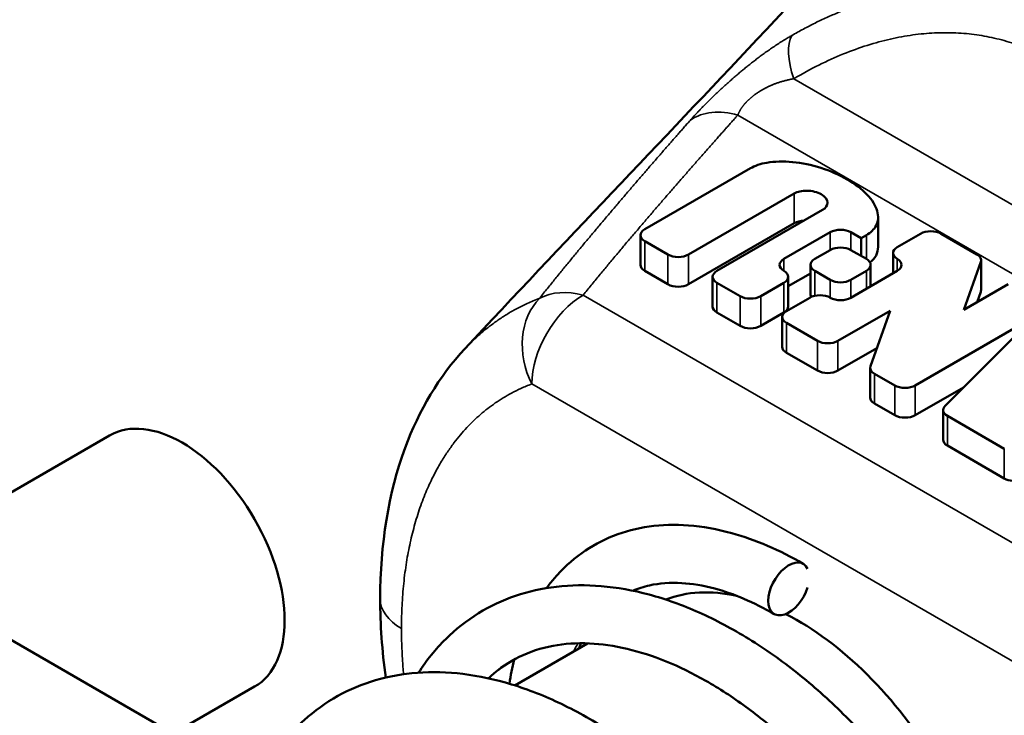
# Model space of a CAD drawing. Header units: millimetres. Extents: x 3 to 589, y 3 to 392.
# Tile 9 of 24: x 537 to 551, y 98 to 108. Entities that reach past the tile are written whole.
import ezdxf

# ---------------------------------------------------------------- set-up
doc = ezdxf.new("R2010")
doc.units = ezdxf.units.MM
doc.layers.add('Visible (ISO)', color=7, linetype='Continuous', lineweight=50)
doc.layers.add('Visible Narrow (ISO)', color=7, linetype='Continuous', lineweight=35)

msp = doc.modelspace()

# ---------------------------------------------------------------- linework, layer by layer
at = {"layer": 'Visible (ISO)'}
for p, q in [((545.308, 94.563), (524.095, 106.811)), ((546.03, 104.855), (547.487, 105.696)), ((548.091, 105.347), (546.635, 104.506)), ((547.025, 104.281), (548.482, 105.122)), ((549.248, 104.612), (549.248, 105.022)), ((548.091, 104.937), (546.635, 104.096)), ((548.589, 104.814), (547.949, 104.445)), ((549.015, 104.732), (548.873, 104.814)), ((545.972, 104.773), (545.972, 104.363)), ((546.35, 104.506), (546.03, 104.691)), ((549.086, 104.773), (549.015, 104.732)), ((549.015, 104.486), (549.015, 104.732)), ((549.832, 104.793), (549.513, 104.609)), ((550.609, 104.509), (550.117, 104.793)), ((548.376, 104.445), (548.589, 104.568)), ((548.873, 104.568), (549.086, 104.445)), ((549.454, 104.527), (549.454, 104.247)), ((550.668, 104.427), (550.668, 104.017)), ((546.35, 104.096), (546.03, 104.281)), ((548.317, 104.363), (548.317, 103.952)), ((548.589, 104.157), (548.376, 104.281)), ((549.086, 104.281), (548.873, 104.157)), ((549.513, 104.281), (548.873, 103.911)), ((549.145, 104.363), (549.145, 104.068)), ((550.429, 103.743), (550.663, 104.404)), ((546.966, 104.198), (546.966, 103.788)), ((548.317, 104.247), (548.008, 104.068)), ((548.008, 104.198), (548.008, 103.788)), ((547.345, 103.932), (547.025, 104.116)), ((547.949, 104.116), (547.629, 103.932)), ((551.04, 104.096), (550.429, 103.743)), ((548.305, 103.911), (547.985, 103.727)), ((550.663, 103.994), (550.612, 103.848)), ((548.695, 103.316), (549.415, 103.732)), ((549.415, 103.732), (549.143, 102.967)), ((547.345, 103.521), (547.025, 103.706)), ((547.949, 103.706), (547.629, 103.521)), ((547.926, 103.645), (547.926, 103.234)), ((549.761, 102.701), (551.396, 103.645)), ((551.396, 103.645), (550.172, 102.421)), ((547.985, 103.563), (548.411, 103.316)), ((549.232, 103.216), (548.695, 102.906)), ((548.411, 102.906), (547.985, 103.152)), ((549.139, 102.944), (549.139, 102.534)), ((549.198, 102.862), (549.477, 102.701)), ((550.425, 102.674), (549.761, 102.291)), ((549.477, 102.291), (549.198, 102.452)), ((550.145, 102.363), (550.145, 101.953)), ((550.204, 102.281), (550.988, 101.828)), ((538.651, 102.011), (535.53, 100.209)), ((550.988, 101.418), (550.204, 101.871)), ((545.242, 99.144), (544.239, 98.565)), ((540.651, 98.547), (539.53, 97.899))]:
    msp.add_line(p, q, dxfattribs=at)
for centre, major_axis, start_param, end_param in [((546.173, 104.773), (-0.201, 0), 5.497787, 7.068583), ((548.731, 104.732), (0.201, 0), 0.785398, 2.356194), ((549.975, 104.711), (-0.201, 0), 3.926991, 5.497787), ((548.731, 104.486), (-0.201, 0), 3.926991, 5.497787), ((549.655, 104.527), (-0.201, 0), 5.497787, 7.068583), ((546.492, 104.588), (0.201, 0), 3.926991, 5.497787), ((548.091, 104.363), (-0.201, 0), 5.497787, 7.068583), ((548.518, 104.363), (-0.201, 0), 5.497787, 7.068583), ((548.944, 104.363), (0.201, 0), 5.497787, 7.068583), ((549.37, 104.363), (0.201, 0), 5.497787, 7.068583), ((550.467, 104.427), (0.201, 0), 6.08116, 7.068583), ((546.173, 104.363), (-0.201, 0), 0, 0.785398), ((547.167, 104.198), (-0.201, 0), 5.497787, 7.068583), ((547.807, 104.198), (0.201, 0), 5.497787, 7.068583), ((548.731, 104.239), (0.201, 0), 3.926991, 5.497787), ((546.492, 104.178), (-0.201, 0), 0.785398, 2.356194), ((550.467, 104.017), (0.201, 0), 6.08116, 6.283185), ((547.487, 104.014), (0.201, 0), 3.926991, 5.497787), ((548.447, 103.829), (-0.201, 0), 3.926991, 5.497787), ((548.518, 103.952), (-0.201, 0), 0, 0.271449), ((548.731, 103.993), (-0.201, 0), 0.785398, 2.356194), ((547.167, 103.788), (-0.201, 0), 0, 0.785398), ((547.807, 103.788), (0.201, 0), 5.497787, 6.283185), ((548.127, 103.645), (-0.201, 0), 5.497787, 7.068583), ((547.487, 103.604), (-0.201, 0), 0.785398, 2.356194), ((548.127, 103.234), (-0.201, 0), 0, 0.785398), ((548.553, 103.398), (0.201, 0), 3.926991, 5.497787), ((549.34, 102.944), (-0.201, 0), 6.08116, 7.068583), ((548.553, 102.988), (-0.201, 0), 0.785398, 2.356194), ((549.619, 102.783), (0.201, 0), 3.926991, 5.497787), ((549.34, 102.534), (-0.201, 0), 0, 0.785398), ((550.346, 102.363), (-0.201, 0), 5.759587, 7.068583), ((539.651, 100.279), (-1, 1.732), 3.141593, 6.283185), ((549.619, 102.373), (-0.201, 0), 0.785398, 2.356194), ((550.346, 101.953), (-0.201, 0), 0, 0.785398), ((551.13, 101.5), (-0.201, 0), 0.785398, 2.094395), ((548.017, 99.895), (-0.2, -0.346), 2.761395, 8.23418), ((548.137, 96.196), (-2, 3.464), 5.798122, 6.195349), ((548.137, 96.196), (2, -3.464), 0.801181, 2.412481)]:
    msp.add_ellipse(centre, major_axis=major_axis, ratio=0.57735, start_param=start_param, end_param=end_param, dxfattribs=at)
for points, knots in [([(543.55, 103.207), (546.266, 106.114), (548.941, 108.833), (552.785, 113.236), (554.199, 114.856), (556.277, 117.026), (556.937, 117.748), (558.527, 119.588), (559.586, 120.729), (561.781, 122.447), (562.812, 123.138), (564.822, 124.459), (565.821, 125.062), (567.521, 125.729), (568.126, 125.912), (569.684, 126.253), (570.67, 126.353), (572.734, 126.316), (573.831, 126.144), (575.321, 125.688), (575.761, 125.526), (576.191, 125.34)], [0, 0, 0, 0, 1.478629, 1.478629, 2.233942, 2.233942, 2.676216, 2.676216, 3.197311, 3.197311, 3.655058, 3.655058, 4.034485, 4.034485, 4.225927, 4.225927, 4.517764, 4.517764, 4.845347, 4.845347, 4.985547, 4.985547, 4.985547, 4.985547]), ([(549.086, 104.773), (549.148, 104.808), (549.193, 104.853), (549.22, 104.905), (549.251, 104.965), (549.256, 105.035), (549.235, 105.109), (549.213, 105.183), (549.165, 105.26), (549.094, 105.334), (549.023, 105.408), (548.929, 105.48), (548.821, 105.543), (548.712, 105.605), (548.588, 105.66), (548.459, 105.701), (548.33, 105.742), (548.197, 105.769), (548.069, 105.782), (547.942, 105.794), (547.821, 105.791), (547.715, 105.773), (547.626, 105.758), (547.549, 105.731), (547.487, 105.696)], [0, 0, 0, 0, 0.11, 0.11, 0.11, 0.24, 0.24, 0.24, 0.37, 0.37, 0.37, 0.5, 0.5, 0.5, 0.63, 0.63, 0.63, 0.76, 0.76, 0.76, 0.89, 0.89, 0.89, 1, 1, 1, 1]), ([(548.091, 105.347), (548.136, 105.373), (548.2, 105.388), (548.266, 105.387), (548.337, 105.386), (548.411, 105.368), (548.464, 105.337), (548.517, 105.306), (548.55, 105.264), (548.551, 105.222), (548.552, 105.184), (548.527, 105.147), (548.482, 105.122)], [0, 0, 0, 0, 0.239998, 0.239998, 0.239998, 0.5, 0.5, 0.5, 0.760002, 0.760002, 0.760002, 1, 1, 1, 1]), ([(549.248, 104.612), (549.248, 104.57), (549.239, 104.53), (549.22, 104.494), (549.201, 104.458), (549.173, 104.425), (549.136, 104.396)], [0.8125287, 0.8125287, 0.8125287, 0.8125287, 0.8900002, 0.8900002, 0.8900002, 0.9675256, 0.9675256, 0.9675256, 0.9675256]), ([(542.383, 99.757), (542.383, 100.505), (542.495, 101.217), (542.918, 102.358), (543.195, 102.827), (543.55, 103.207)], [0, 0, 0, 0, 0.2633688, 0.2633688, 0.4811955, 0.4811955, 0.4811955, 0.4811955]), ([(544.677, 99.907), (544.71, 99.952), (544.744, 99.995), (544.893, 100.17), (545.022, 100.289), (545.298, 100.486), (545.444, 100.565), (545.756, 100.688), (545.92, 100.731), (546.266, 100.78), (546.449, 100.785), (546.83, 100.756), (547.03, 100.72), (547.394, 100.619), (547.559, 100.56), (547.889, 100.419), (548.053, 100.336), (548.217, 100.241)], [42.951005, 42.951005, 42.951005, 42.951005, 42.996523, 42.996523, 43.141986, 43.141986, 43.282028, 43.282028, 43.422984, 43.422984, 43.570403, 43.570403, 43.726478, 43.726478, 43.854387, 43.854387, 43.982297, 43.982297, 43.982297, 43.982297]), ([(542.911, 98.74), (543.021, 98.91), (543.146, 99.065), (543.423, 99.339), (543.574, 99.458), (543.897, 99.658), (544.068, 99.738), (544.428, 99.861), (544.617, 99.903), (545.013, 99.949), (545.22, 99.951), (545.648, 99.915), (545.87, 99.876), (546.321, 99.755), (546.55, 99.672), (547.01, 99.468), (547.24, 99.345), (547.694, 99.065), (547.917, 98.907), (548.352, 98.56), (548.564, 98.371), (548.971, 97.969), (549.166, 97.756), (549.535, 97.31), (549.71, 97.078), (550.035, 96.6), (550.185, 96.355), (550.459, 95.857), (550.583, 95.604), (550.8, 95.098), (550.894, 94.844), (551.049, 94.342), (551.111, 94.093), (551.2, 93.605), (551.227, 93.367), (551.246, 92.906), (551.237, 92.685), (551.182, 92.266), (551.136, 92.069), (551.008, 91.71), (550.928, 91.548), (550.738, 91.267), (550.632, 91.146), (550.399, 90.948), (550.274, 90.868), (550.009, 90.744), (549.869, 90.7), (549.571, 90.645), (549.413, 90.637), (549.178, 90.651), (549.104, 90.659), (549.029, 90.671)], [36.594596, 36.594596, 36.594596, 36.594596, 36.746104, 36.746104, 36.895007, 36.895007, 37.04118, 37.04118, 37.189182, 37.189182, 37.342507, 37.342507, 37.501997, 37.501997, 37.665977, 37.665977, 37.832051, 37.832051, 37.998576, 37.998576, 38.164842, 38.164842, 38.330697, 38.330697, 38.496245, 38.496245, 38.661695, 38.661695, 38.82731, 38.82731, 38.993382, 38.993382, 39.1602, 39.1602, 39.327899, 39.327899, 39.49593, 39.49593, 39.661706, 39.661706, 39.819291, 39.819291, 39.963531, 39.963531, 40.097554, 40.097554, 40.230176, 40.230176, 40.37006, 40.37006, 40.43472, 40.43472, 40.43472, 40.43472]), ([(545.864, 99.87), (545.937, 99.901), (546.015, 99.926), (546.232, 99.973), (546.38, 99.985), (546.683, 99.967), (546.835, 99.942), (547.125, 99.865), (547.26, 99.818), (547.534, 99.701), (547.675, 99.63), (547.817, 99.548)], [43.2676903, 43.2676903, 43.2676903, 43.2676903, 43.3768801, 43.3768801, 43.5574136, 43.5574136, 43.7194313, 43.7194313, 43.8508642, 43.8508642, 43.9822972, 43.9822972, 43.9822972, 43.9822972]), ([(543.877, 98.662), (543.888, 98.672), (543.899, 98.682), (544.028, 98.799), (544.158, 98.887), (544.442, 99.027), (544.598, 99.079), (544.923, 99.14), (545.091, 99.151), (545.434, 99.135), (545.608, 99.11), (545.963, 99.026), (546.143, 98.969), (546.506, 98.821), (546.69, 98.732), (547.057, 98.523), (547.241, 98.403), (547.605, 98.137), (547.785, 97.99), (548.137, 97.673), (548.309, 97.502), (548.64, 97.14), (548.799, 96.95), (549.1, 96.555), (549.242, 96.35), (549.505, 95.932), (549.626, 95.719), (549.845, 95.291), (549.943, 95.076), (550.113, 94.65), (550.185, 94.439), (550.302, 94.029), (550.348, 93.83), (550.412, 93.448), (550.431, 93.265), (550.444, 92.923), (550.438, 92.763), (550.404, 92.469), (550.376, 92.335), (550.299, 92.093), (550.251, 91.987), (550.136, 91.796), (550.067, 91.716), (549.9, 91.574), (549.798, 91.518), (549.565, 91.45), (549.435, 91.436), (549.256, 91.448), (549.224, 91.451), (549.192, 91.455)], [36.760628, 36.760628, 36.760628, 36.760628, 36.777386, 36.777386, 36.956601, 36.956601, 37.139759, 37.139759, 37.311968, 37.311968, 37.473425, 37.473425, 37.629588, 37.629588, 37.783892, 37.783892, 37.937953, 37.937953, 38.092397, 38.092397, 38.247361, 38.247361, 38.402758, 38.402758, 38.558401, 38.558401, 38.714051, 38.714051, 38.869435, 38.869435, 39.024251, 39.024251, 39.178185, 39.178185, 39.331006, 39.331006, 39.482832, 39.482832, 39.634874, 39.634874, 39.791297, 39.791297, 39.963715, 39.963715, 40.174236, 40.174236, 40.376048, 40.376048, 40.418226, 40.418226, 40.418226, 40.418226]), ([(540.874, 97.542), (540.895, 97.574), (540.916, 97.605), (541.055, 97.802), (541.188, 97.953), (541.477, 98.214), (541.632, 98.326), (541.962, 98.51), (542.137, 98.582), (542.504, 98.69), (542.697, 98.725), (543.1, 98.754), (543.31, 98.748), (543.744, 98.696), (543.968, 98.647), (544.422, 98.509), (544.652, 98.418), (545.112, 98.198), (545.341, 98.068), (545.792, 97.773), (546.013, 97.609), (546.443, 97.25), (546.652, 97.056), (547.052, 96.644), (547.243, 96.427), (547.604, 95.974), (547.774, 95.738), (548.09, 95.255), (548.235, 95.008), (548.498, 94.508), (548.616, 94.254), (548.821, 93.748), (548.909, 93.495), (549.051, 92.994), (549.106, 92.747), (549.181, 92.264), (549.202, 92.028), (549.206, 91.575), (549.19, 91.357), (549.12, 90.949), (549.066, 90.758), (548.925, 90.414), (548.838, 90.259), (548.638, 89.995), (548.528, 89.883), (548.288, 89.7), (548.161, 89.627), (547.889, 89.518), (547.746, 89.48), (547.44, 89.44), (547.278, 89.439), (547.074, 89.461), (547.033, 89.466), (546.992, 89.473)], [30.311409, 30.311409, 30.311409, 30.311409, 30.339584, 30.339584, 30.493163, 30.493163, 30.64118, 30.64118, 30.787356, 30.787356, 30.936215, 30.936215, 31.090804, 31.090804, 31.251382, 31.251382, 31.415961, 31.415961, 31.582223, 31.582223, 31.74873, 31.74873, 31.914914, 31.914914, 32.080694, 32.080694, 32.246204, 32.246204, 32.411665, 32.411665, 32.577347, 32.577347, 32.743547, 32.743547, 32.910541, 32.910541, 33.07839, 33.07839, 33.246276, 33.246276, 33.410981, 33.410981, 33.56611, 33.56611, 33.707765, 33.707765, 33.840744, 33.840744, 33.974198, 33.974198, 34.116311, 34.116311, 34.151531, 34.151531, 34.151531, 34.151531])]:
    msp.add_open_spline(points, degree=3, knots=knots, dxfattribs=at)
for points in [[(548.229, 104.975), (548.176, 104.971), (548.128, 104.958), (548.091, 104.937)], [(542.458, 98.673), (542.408, 99.043), (542.383, 99.406), (542.383, 99.757)], [(545.121, 99.074), (545.131, 99.098), (545.142, 99.122), (545.153, 99.145)], [(544.164, 98.587), (544.181, 98.701), (544.204, 98.813), (544.231, 98.921)]]:
    msp.add_open_spline(points, degree=3, dxfattribs=at)
at = {"layer": 'Visible Narrow (ISO)'}
for p, q in [((557.14, 101.702), (548.085, 106.93)), ((547.313, 106.428), (556.805, 100.948)), ((548.091, 104.937), (548.091, 105.347)), ((548.589, 104.814), (548.589, 104.568)), ((548.873, 104.568), (548.873, 104.814)), ((546.03, 104.281), (546.03, 104.691)), ((549.086, 104.445), (549.086, 104.773)), ((546.35, 104.506), (546.35, 104.096)), ((546.635, 104.096), (546.635, 104.506)), ((547.949, 104.281), (547.949, 104.445)), ((549.513, 104.281), (549.513, 104.445)), ((548.376, 103.938), (548.376, 104.281)), ((549.086, 104.281), (549.086, 104.034)), ((550.663, 104.404), (550.663, 103.994)), ((548.589, 104.157), (548.589, 103.911)), ((548.873, 103.911), (548.873, 104.157)), ((547.025, 103.706), (547.025, 104.116)), ((547.949, 104.116), (547.949, 103.706)), ((552.507, 99.716), (545.18, 103.947)), ((547.345, 103.932), (547.345, 103.521)), ((547.629, 103.521), (547.629, 103.932)), ((547.985, 103.152), (547.985, 103.563)), ((548.411, 103.316), (548.411, 102.906)), ((548.695, 102.906), (548.695, 103.316)), ((549.198, 102.452), (549.198, 102.862)), ((551.8, 98.492), (544.473, 102.722)), ((549.477, 102.701), (549.477, 102.291)), ((549.761, 102.291), (549.761, 102.701)), ((550.204, 101.871), (550.204, 102.281)), ((550.988, 101.828), (550.988, 101.418))]:
    msp.add_line(p, q, dxfattribs=at)
for centre, major_axis, ratio, start_param, end_param in [((548.639, 106.742), (-0.51, 0.86), 0.42473, 0.239574, 1.110685), ((547.313, 105.612), (-0.746, 0.666), 0.725929, 5.286911, 6.111365), ((545.18, 103.13), (-0.775, 0.631), 0.738897, 5.254088, 5.9763), ((545.18, 103.13), (-0.355, 0.935), 0.812943, 0.357084, 1.701847), ((545.18, 103.13), (0.5, 0.866), 0.57735, 0.785398, 2.356194), ((543.383, 99.757), (-1, 0), 0.577382, 0.000001, 0.785425)]:
    msp.add_ellipse(centre, major_axis=major_axis, ratio=ratio, start_param=start_param, end_param=end_param, dxfattribs=at)
for points, knots in [([(548.057, 107.527), (548.084, 107.542), (548.111, 107.557), (548.138, 107.572), (548.164, 107.587), (548.191, 107.602), (548.218, 107.616), (548.245, 107.63), (548.272, 107.645), (548.299, 107.658), (548.325, 107.672), (548.352, 107.686), (548.379, 107.699), (548.406, 107.712), (548.432, 107.725), (548.459, 107.738), (548.486, 107.75), (548.512, 107.763), (548.539, 107.775), (548.566, 107.787), (548.592, 107.799), (548.619, 107.81), (548.646, 107.822), (548.672, 107.833), (548.699, 107.844), (548.725, 107.856), (548.752, 107.866), (548.778, 107.877), (548.805, 107.887), (548.831, 107.898), (548.858, 107.908), (548.884, 107.918), (548.911, 107.927), (548.937, 107.937), (548.963, 107.946), (548.989, 107.955), (549.016, 107.964), (549.042, 107.973), (549.068, 107.982), (549.094, 107.99), (549.12, 107.998), (549.146, 108.006), (549.172, 108.014), (549.198, 108.022), (549.224, 108.03), (549.25, 108.037), (549.275, 108.044), (549.301, 108.051), (549.327, 108.058), (549.352, 108.065), (549.378, 108.071), (549.404, 108.078), (549.429, 108.084), (549.454, 108.09), (549.48, 108.096), (549.505, 108.101), (549.53, 108.107), (549.556, 108.112), (549.581, 108.117), (549.606, 108.122), (549.631, 108.127), (549.656, 108.132), (549.681, 108.137), (549.706, 108.141), (549.731, 108.145), (549.756, 108.149), (549.781, 108.153), (549.806, 108.157), (549.831, 108.16), (549.856, 108.164), (549.881, 108.167), (549.906, 108.17), (549.93, 108.173), (549.955, 108.176), (549.98, 108.178), (550.005, 108.181), (550.029, 108.183), (550.054, 108.185), (550.079, 108.187), (550.104, 108.189), (550.128, 108.191), (550.153, 108.192), (550.177, 108.194), (550.202, 108.195), (550.227, 108.196), (550.251, 108.197), (550.276, 108.197), (550.3, 108.198), (550.324, 108.198), (550.349, 108.199), (550.373, 108.199), (550.398, 108.199), (550.422, 108.199), (550.446, 108.198), (550.47, 108.198), (550.494, 108.197), (550.519, 108.196), (550.543, 108.195), (550.567, 108.194), (550.591, 108.193), (550.615, 108.192), (550.639, 108.19), (550.663, 108.188), (550.687, 108.187), (550.711, 108.185), (550.734, 108.182), (550.758, 108.18), (550.782, 108.178), (550.806, 108.175), (550.829, 108.172), (550.853, 108.17), (550.876, 108.166), (550.9, 108.163), (550.923, 108.16), (550.947, 108.156), (550.97, 108.153), (550.994, 108.149), (551.017, 108.145), (551.04, 108.141), (551.063, 108.137), (551.087, 108.132), (551.11, 108.128), (551.133, 108.123), (551.156, 108.118), (551.179, 108.113), (551.202, 108.108), (551.226, 108.103), (551.249, 108.098), (551.272, 108.092), (551.295, 108.086), (551.318, 108.08), (551.341, 108.074), (551.364, 108.068), (551.387, 108.062), (551.41, 108.055), (551.433, 108.048), (551.456, 108.042), (551.479, 108.035), (551.501, 108.028), (551.524, 108.02), (551.547, 108.013), (551.57, 108.005), (551.593, 107.998), (551.615, 107.99), (551.638, 107.982), (551.661, 107.974), (551.684, 107.965), (551.706, 107.957), (551.729, 107.948), (551.751, 107.939), (551.774, 107.93), (551.796, 107.921), (551.819, 107.912), (551.841, 107.903), (551.864, 107.893), (551.886, 107.883), (551.908, 107.873), (551.931, 107.863), (551.953, 107.853), (551.975, 107.843), (551.997, 107.833), (552.019, 107.822), (552.041, 107.811), (552.063, 107.801), (552.085, 107.79), (552.107, 107.778), (552.128, 107.767), (552.15, 107.756), (552.173, 107.745)], [0.0000038, 0.0000038, 0.0000038, 0.0000038, 0.0178571, 0.0178571, 0.0178571, 0.0357143, 0.0357143, 0.0357143, 0.0535714, 0.0535714, 0.0535714, 0.0714286, 0.0714286, 0.0714286, 0.0892857, 0.0892857, 0.0892857, 0.1071429, 0.1071429, 0.1071429, 0.125, 0.125, 0.125, 0.1428571, 0.1428571, 0.1428571, 0.1607143, 0.1607143, 0.1607143, 0.1785714, 0.1785714, 0.1785714, 0.1964286, 0.1964286, 0.1964286, 0.2142857, 0.2142857, 0.2142857, 0.2321429, 0.2321429, 0.2321429, 0.25, 0.25, 0.25, 0.2678571, 0.2678571, 0.2678571, 0.2857143, 0.2857143, 0.2857143, 0.3035714, 0.3035714, 0.3035714, 0.3214286, 0.3214286, 0.3214286, 0.3392857, 0.3392857, 0.3392857, 0.3571429, 0.3571429, 0.3571429, 0.375, 0.375, 0.375, 0.3928571, 0.3928571, 0.3928571, 0.4107143, 0.4107143, 0.4107143, 0.4285714, 0.4285714, 0.4285714, 0.4464286, 0.4464286, 0.4464286, 0.4642857, 0.4642857, 0.4642857, 0.4821429, 0.4821429, 0.4821429, 0.5, 0.5, 0.5, 0.5178571, 0.5178571, 0.5178571, 0.5357143, 0.5357143, 0.5357143, 0.5535714, 0.5535714, 0.5535714, 0.5714286, 0.5714286, 0.5714286, 0.5892857, 0.5892857, 0.5892857, 0.6071429, 0.6071429, 0.6071429, 0.625, 0.625, 0.625, 0.6428571, 0.6428571, 0.6428571, 0.6607143, 0.6607143, 0.6607143, 0.6785714, 0.6785714, 0.6785714, 0.6964286, 0.6964286, 0.6964286, 0.7142857, 0.7142857, 0.7142857, 0.7321429, 0.7321429, 0.7321429, 0.75, 0.75, 0.75, 0.7678571, 0.7678571, 0.7678571, 0.7857143, 0.7857143, 0.7857143, 0.8035714, 0.8035714, 0.8035714, 0.8214286, 0.8214286, 0.8214286, 0.8392857, 0.8392857, 0.8392857, 0.8571429, 0.8571429, 0.8571429, 0.875, 0.875, 0.875, 0.8928571, 0.8928571, 0.8928571, 0.9107143, 0.9107143, 0.9107143, 0.9285714, 0.9285714, 0.9285714, 0.9464286, 0.9464286, 0.9464286, 0.9642857, 0.9642857, 0.9642857, 0.9821429, 0.9821429, 0.9821429, 0.9999368, 0.9999368, 0.9999368, 0.9999368]), ([(551.685, 107.163), (551.6, 107.212), (551.514, 107.256), (551.426, 107.296), (551.338, 107.336), (551.249, 107.372), (551.158, 107.403), (551.068, 107.434), (550.977, 107.461), (550.885, 107.483), (550.794, 107.505), (550.701, 107.523), (550.608, 107.536), (550.514, 107.549), (550.419, 107.558), (550.322, 107.562), (550.225, 107.567), (550.127, 107.567), (550.028, 107.562), (549.928, 107.558), (549.828, 107.548), (549.726, 107.534), (549.625, 107.521), (549.523, 107.502), (549.418, 107.478), (549.314, 107.455), (549.207, 107.426), (549.099, 107.391), (548.99, 107.357), (548.88, 107.317), (548.769, 107.272), (548.657, 107.227), (548.545, 107.176), (548.431, 107.119), (548.317, 107.062), (548.202, 106.999), (548.085, 106.93)], [0, 0, 0, 0, 0.083333, 0.083333, 0.083333, 0.166667, 0.166667, 0.166667, 0.25, 0.25, 0.25, 0.333333, 0.333333, 0.333333, 0.416667, 0.416667, 0.416667, 0.5, 0.5, 0.5, 0.583333, 0.583333, 0.583333, 0.666667, 0.666667, 0.666667, 0.75, 0.75, 0.75, 0.833333, 0.833333, 0.833333, 0.916667, 0.916667, 0.916667, 1, 1, 1, 1]), ([(546.66, 106.36), (546.665, 106.365), (546.669, 106.371), (546.674, 106.376), (546.679, 106.381), (546.684, 106.386), (546.688, 106.392), (546.693, 106.397), (546.698, 106.402), (546.703, 106.408), (546.708, 106.413), (546.713, 106.419), (546.718, 106.424), (546.723, 106.429), (546.728, 106.435), (546.733, 106.44), (546.738, 106.446), (546.743, 106.451), (546.748, 106.457), (546.754, 106.462), (546.759, 106.468), (546.764, 106.473), (546.769, 106.479), (546.775, 106.485), (546.78, 106.49), (546.785, 106.496), (546.791, 106.501), (546.796, 106.507), (546.801, 106.513), (546.807, 106.518), (546.812, 106.524), (546.818, 106.53), (546.823, 106.535), (546.829, 106.541), (546.834, 106.547), (546.84, 106.552), (546.846, 106.558), (546.851, 106.564), (546.857, 106.57), (546.863, 106.575), (546.869, 106.581), (546.874, 106.587), (546.88, 106.593), (546.886, 106.599), (546.892, 106.604), (546.898, 106.61), (546.903, 106.616), (546.909, 106.622), (546.915, 106.628), (546.921, 106.634), (546.927, 106.64), (546.933, 106.645), (546.939, 106.651), (546.945, 106.657), (546.952, 106.663), (546.958, 106.669), (546.964, 106.675), (546.97, 106.681), (546.976, 106.687), (546.982, 106.693), (546.989, 106.699), (546.995, 106.705), (547.001, 106.711), (547.008, 106.717), (547.014, 106.723), (547.02, 106.729), (547.027, 106.735), (547.033, 106.742), (547.04, 106.748), (547.046, 106.754), (547.053, 106.76), (547.059, 106.766), (547.066, 106.772), (547.072, 106.778), (547.079, 106.784), (547.086, 106.791), (547.092, 106.797), (547.099, 106.803), (547.106, 106.809), (547.113, 106.815), (547.119, 106.822), (547.126, 106.828), (547.133, 106.834), (547.14, 106.84), (547.147, 106.847), (547.154, 106.853), (547.161, 106.859), (547.168, 106.866), (547.175, 106.872), (547.182, 106.878), (547.189, 106.884), (547.196, 106.891), (547.203, 106.897), (547.21, 106.904), (547.218, 106.91), (547.225, 106.916), (547.232, 106.923), (547.239, 106.929), (547.247, 106.935), (547.254, 106.942), (547.261, 106.948), (547.269, 106.955), (547.276, 106.961), (547.284, 106.968), (547.291, 106.974), (547.299, 106.981), (547.306, 106.987), (547.314, 106.994), (547.322, 107), (547.329, 107.007), (547.337, 107.013), (547.345, 107.02), (547.353, 107.026), (547.361, 107.033), (547.368, 107.039), (547.376, 107.046), (547.384, 107.053), (547.392, 107.059), (547.4, 107.066), (547.408, 107.072), (547.416, 107.079), (547.425, 107.086), (547.433, 107.092), (547.441, 107.099), (547.449, 107.105), (547.457, 107.112), (547.466, 107.119), (547.474, 107.125), (547.482, 107.132), (547.491, 107.139), (547.499, 107.145), (547.508, 107.152), (547.516, 107.159), (547.525, 107.166), (547.534, 107.172), (547.542, 107.179), (547.551, 107.186), (547.56, 107.192), (547.569, 107.199), (547.577, 107.206), (547.586, 107.213), (547.595, 107.219), (547.604, 107.226), (547.613, 107.233), (547.622, 107.24), (547.632, 107.247), (547.641, 107.253), (547.65, 107.26), (547.659, 107.267), (547.669, 107.274), (547.678, 107.28), (547.687, 107.287), (547.697, 107.294), (547.706, 107.301), (547.716, 107.308), (547.726, 107.314), (547.735, 107.321), (547.745, 107.328), (547.755, 107.335), (547.764, 107.342), (547.774, 107.348), (547.784, 107.355), (547.794, 107.362), (547.804, 107.369), (547.814, 107.375), (547.824, 107.382), (547.835, 107.389), (547.845, 107.396), (547.856, 107.403), (547.866, 107.41), (547.877, 107.417), (547.887, 107.424), (547.898, 107.43), (547.909, 107.437), (547.919, 107.444), (547.93, 107.45), (547.94, 107.457), (547.95, 107.463), (547.96, 107.469), (547.97, 107.475), (547.979, 107.481), (547.989, 107.487), (547.998, 107.492), (548.007, 107.498), (548.016, 107.503), (548.025, 107.508), (548.033, 107.513), (548.041, 107.518), (548.049, 107.522), (548.057, 107.527)], [0, 0, 0, 0, 0.015873, 0.015873, 0.015873, 0.031746, 0.031746, 0.031746, 0.047619, 0.047619, 0.047619, 0.063492, 0.063492, 0.063492, 0.079365, 0.079365, 0.079365, 0.095238, 0.095238, 0.095238, 0.111111, 0.111111, 0.111111, 0.126984, 0.126984, 0.126984, 0.142857, 0.142857, 0.142857, 0.15873, 0.15873, 0.15873, 0.174603, 0.174603, 0.174603, 0.190476, 0.190476, 0.190476, 0.206349, 0.206349, 0.206349, 0.222222, 0.222222, 0.222222, 0.238095, 0.238095, 0.238095, 0.253968, 0.253968, 0.253968, 0.269841, 0.269841, 0.269841, 0.285714, 0.285714, 0.285714, 0.301587, 0.301587, 0.301587, 0.31746, 0.31746, 0.31746, 0.333333, 0.333333, 0.333333, 0.349206, 0.349206, 0.349206, 0.365079, 0.365079, 0.365079, 0.380952, 0.380952, 0.380952, 0.396825, 0.396825, 0.396825, 0.412698, 0.412698, 0.412698, 0.428571, 0.428571, 0.428571, 0.444444, 0.444444, 0.444444, 0.460317, 0.460317, 0.460317, 0.47619, 0.47619, 0.47619, 0.492063, 0.492063, 0.492063, 0.507937, 0.507937, 0.507937, 0.52381, 0.52381, 0.52381, 0.539683, 0.539683, 0.539683, 0.555556, 0.555556, 0.555556, 0.571429, 0.571429, 0.571429, 0.587302, 0.587302, 0.587302, 0.603175, 0.603175, 0.603175, 0.619048, 0.619048, 0.619048, 0.634921, 0.634921, 0.634921, 0.650794, 0.650794, 0.650794, 0.666667, 0.666667, 0.666667, 0.68254, 0.68254, 0.68254, 0.698413, 0.698413, 0.698413, 0.714286, 0.714286, 0.714286, 0.730159, 0.730159, 0.730159, 0.746032, 0.746032, 0.746032, 0.761905, 0.761905, 0.761905, 0.777778, 0.777778, 0.777778, 0.793651, 0.793651, 0.793651, 0.809524, 0.809524, 0.809524, 0.825397, 0.825397, 0.825397, 0.84127, 0.84127, 0.84127, 0.857143, 0.857143, 0.857143, 0.873016, 0.873016, 0.873016, 0.888889, 0.888889, 0.888889, 0.904762, 0.904762, 0.904762, 0.920635, 0.920635, 0.920635, 0.936508, 0.936508, 0.936508, 0.952381, 0.952381, 0.952381, 0.968254, 0.968254, 0.968254, 0.984127, 0.984127, 0.984127, 1, 1, 1, 1]), ([(548.085, 106.93), (548.076, 106.929), (548.066, 106.927), (548.057, 106.925), (548.048, 106.924), (548.039, 106.922), (548.03, 106.92), (548.022, 106.918), (548.013, 106.916), (548.005, 106.914), (547.996, 106.912), (547.988, 106.91), (547.98, 106.908), (547.972, 106.906), (547.964, 106.904), (547.956, 106.902), (547.948, 106.9), (547.941, 106.898), (547.933, 106.896), (547.926, 106.893), (547.918, 106.891), (547.911, 106.889), (547.904, 106.887), (547.897, 106.885), (547.89, 106.882), (547.883, 106.88), (547.876, 106.878), (547.869, 106.876), (547.863, 106.873), (547.856, 106.871), (547.849, 106.869), (547.843, 106.867), (547.837, 106.864), (547.83, 106.862), (547.824, 106.86), (547.818, 106.857), (547.812, 106.855), (547.806, 106.852), (547.8, 106.85), (547.794, 106.848), (547.788, 106.845), (547.783, 106.843), (547.777, 106.841), (547.771, 106.838), (547.766, 106.836), (547.76, 106.833), (547.755, 106.831), (547.749, 106.828), (547.744, 106.826), (547.739, 106.824), (547.733, 106.821), (547.728, 106.819), (547.723, 106.816), (547.718, 106.814), (547.713, 106.811), (547.708, 106.809), (547.703, 106.806), (547.698, 106.804), (547.694, 106.801), (547.689, 106.799), (547.684, 106.796), (547.679, 106.794), (547.675, 106.792), (547.67, 106.789), (547.666, 106.787), (547.661, 106.784), (547.657, 106.782), (547.652, 106.779), (547.648, 106.777), (547.644, 106.774), (547.639, 106.772), (547.635, 106.769), (547.631, 106.767), (547.627, 106.764), (547.623, 106.761), (547.619, 106.759), (547.614, 106.756), (547.61, 106.754), (547.606, 106.751), (547.603, 106.749), (547.599, 106.746), (547.595, 106.744), (547.591, 106.741), (547.587, 106.739), (547.583, 106.736), (547.579, 106.734), (547.576, 106.731), (547.572, 106.728), (547.568, 106.726), (547.565, 106.723), (547.561, 106.721), (547.558, 106.718), (547.554, 106.716), (547.55, 106.713), (547.547, 106.711), (547.543, 106.708), (547.54, 106.705), (547.537, 106.703), (547.533, 106.7), (547.53, 106.698), (547.527, 106.695), (547.523, 106.692), (547.52, 106.69), (547.517, 106.687), (547.513, 106.684), (547.51, 106.682), (547.507, 106.679), (547.504, 106.677), (547.501, 106.674), (547.498, 106.671), (547.494, 106.669), (547.491, 106.666), (547.488, 106.663), (547.485, 106.661), (547.482, 106.658), (547.479, 106.655), (547.476, 106.653), (547.473, 106.65), (547.47, 106.647), (547.467, 106.645), (547.465, 106.642), (547.462, 106.639), (547.459, 106.636), (547.456, 106.634), (547.453, 106.631), (547.45, 106.628), (547.448, 106.625), (547.445, 106.623), (547.442, 106.62), (547.439, 106.617), (547.437, 106.614), (547.434, 106.611), (547.431, 106.609), (547.429, 106.606), (547.426, 106.603), (547.423, 106.6), (547.421, 106.597), (547.418, 106.594), (547.416, 106.592), (547.413, 106.589), (547.411, 106.586), (547.408, 106.583), (547.406, 106.58), (547.403, 106.577), (547.401, 106.574), (547.398, 106.571), (547.396, 106.568), (547.394, 106.565), (547.391, 106.562), (547.389, 106.559), (547.387, 106.556), (547.384, 106.553), (547.382, 106.55), (547.38, 106.547), (547.377, 106.544), (547.375, 106.541), (547.373, 106.538), (547.371, 106.535), (547.369, 106.532), (547.366, 106.529), (547.364, 106.526), (547.362, 106.522), (547.36, 106.519), (547.358, 106.516), (547.356, 106.513), (547.354, 106.51), (547.352, 106.507), (547.35, 106.503), (547.348, 106.5), (547.346, 106.497), (547.344, 106.494), (547.342, 106.49), (547.34, 106.487), (547.339, 106.484), (547.337, 106.48), (547.335, 106.477), (547.333, 106.474), (547.332, 106.47), (547.33, 106.467), (547.328, 106.463), (547.327, 106.46), (547.325, 106.456), (547.323, 106.453), (547.322, 106.449), (547.32, 106.446), (547.319, 106.442), (547.317, 106.439), (547.316, 106.435), (547.314, 106.432), (547.313, 106.428)], [0, 0, 0, 0, 0.015873, 0.015873, 0.015873, 0.031746, 0.031746, 0.031746, 0.047619, 0.047619, 0.047619, 0.063492, 0.063492, 0.063492, 0.079365, 0.079365, 0.079365, 0.095238, 0.095238, 0.095238, 0.111111, 0.111111, 0.111111, 0.126984, 0.126984, 0.126984, 0.142857, 0.142857, 0.142857, 0.15873, 0.15873, 0.15873, 0.174603, 0.174603, 0.174603, 0.190476, 0.190476, 0.190476, 0.206349, 0.206349, 0.206349, 0.222222, 0.222222, 0.222222, 0.238095, 0.238095, 0.238095, 0.253968, 0.253968, 0.253968, 0.269841, 0.269841, 0.269841, 0.285714, 0.285714, 0.285714, 0.301587, 0.301587, 0.301587, 0.31746, 0.31746, 0.31746, 0.333333, 0.333333, 0.333333, 0.349206, 0.349206, 0.349206, 0.365079, 0.365079, 0.365079, 0.380952, 0.380952, 0.380952, 0.396825, 0.396825, 0.396825, 0.412698, 0.412698, 0.412698, 0.428571, 0.428571, 0.428571, 0.444444, 0.444444, 0.444444, 0.460317, 0.460317, 0.460317, 0.47619, 0.47619, 0.47619, 0.492063, 0.492063, 0.492063, 0.507937, 0.507937, 0.507937, 0.52381, 0.52381, 0.52381, 0.539683, 0.539683, 0.539683, 0.555556, 0.555556, 0.555556, 0.571429, 0.571429, 0.571429, 0.587302, 0.587302, 0.587302, 0.603175, 0.603175, 0.603175, 0.619048, 0.619048, 0.619048, 0.634921, 0.634921, 0.634921, 0.650794, 0.650794, 0.650794, 0.666667, 0.666667, 0.666667, 0.68254, 0.68254, 0.68254, 0.698413, 0.698413, 0.698413, 0.714286, 0.714286, 0.714286, 0.730159, 0.730159, 0.730159, 0.746032, 0.746032, 0.746032, 0.761905, 0.761905, 0.761905, 0.777778, 0.777778, 0.777778, 0.793651, 0.793651, 0.793651, 0.809524, 0.809524, 0.809524, 0.825397, 0.825397, 0.825397, 0.84127, 0.84127, 0.84127, 0.857143, 0.857143, 0.857143, 0.873016, 0.873016, 0.873016, 0.888889, 0.888889, 0.888889, 0.904762, 0.904762, 0.904762, 0.920635, 0.920635, 0.920635, 0.936508, 0.936508, 0.936508, 0.952381, 0.952381, 0.952381, 0.968254, 0.968254, 0.968254, 0.984127, 0.984127, 0.984127, 1, 1, 1, 1]), ([(544.582, 103.905), (544.6, 103.928), (544.618, 103.951), (544.636, 103.973), (544.654, 103.995), (544.672, 104.018), (544.69, 104.04), (544.708, 104.062), (544.726, 104.085), (544.743, 104.107), (544.761, 104.129), (544.779, 104.151), (544.797, 104.173), (544.815, 104.194), (544.832, 104.216), (544.85, 104.238), (544.868, 104.26), (544.886, 104.282), (544.903, 104.303), (544.921, 104.325), (544.939, 104.347), (544.956, 104.368), (544.974, 104.39), (544.992, 104.411), (545.009, 104.433), (545.027, 104.454), (545.044, 104.475), (545.062, 104.496), (545.079, 104.518), (545.097, 104.539), (545.114, 104.56), (545.132, 104.581), (545.149, 104.602), (545.166, 104.623), (545.184, 104.644), (545.201, 104.665), (545.219, 104.686), (545.236, 104.706), (545.254, 104.727), (545.271, 104.748), (545.289, 104.769), (545.306, 104.79), (545.323, 104.811), (545.341, 104.831), (545.358, 104.852), (545.375, 104.872), (545.392, 104.893), (545.41, 104.913), (545.427, 104.934), (545.444, 104.954), (545.461, 104.974), (545.478, 104.995), (545.495, 105.015), (545.513, 105.035), (545.53, 105.056), (545.547, 105.076), (545.565, 105.097), (545.582, 105.117), (545.599, 105.138), (545.617, 105.158), (545.634, 105.178), (545.651, 105.198), (545.667, 105.217), (545.684, 105.237), (545.7, 105.256), (545.717, 105.275), (545.733, 105.294), (545.749, 105.313), (545.765, 105.332), (545.782, 105.351), (545.798, 105.37), (545.815, 105.39), (545.832, 105.409), (545.849, 105.429), (545.865, 105.449), (545.882, 105.468), (545.899, 105.488), (545.916, 105.507), (545.932, 105.526), (545.949, 105.545), (545.965, 105.564), (545.981, 105.583), (545.997, 105.602), (546.013, 105.62), (546.03, 105.639), (546.046, 105.657), (546.062, 105.676), (546.078, 105.695), (546.094, 105.714), (546.111, 105.732), (546.127, 105.751), (546.144, 105.771), (546.16, 105.79), (546.177, 105.809), (546.194, 105.828), (546.211, 105.848), (546.228, 105.867), (546.245, 105.887), (546.262, 105.906), (546.279, 105.926), (546.295, 105.945), (546.312, 105.963), (546.327, 105.981), (546.343, 105.999), (546.358, 106.016), (546.372, 106.032), (546.387, 106.049), (546.4, 106.064), (546.414, 106.08), (546.427, 106.095), (546.44, 106.11), (546.453, 106.125), (546.466, 106.139), (546.479, 106.154), (546.491, 106.168), (546.504, 106.183), (546.517, 106.197), (546.53, 106.212), (546.543, 106.227), (546.556, 106.242), (546.57, 106.258), (546.584, 106.274), (546.598, 106.29), (546.613, 106.307), (546.628, 106.324), (546.644, 106.342), (546.66, 106.36)], [0, 0, 0, 0, 0.02381, 0.02381, 0.02381, 0.047619, 0.047619, 0.047619, 0.071429, 0.071429, 0.071429, 0.095238, 0.095238, 0.095238, 0.119048, 0.119048, 0.119048, 0.142857, 0.142857, 0.142857, 0.166667, 0.166667, 0.166667, 0.190476, 0.190476, 0.190476, 0.214286, 0.214286, 0.214286, 0.238095, 0.238095, 0.238095, 0.261905, 0.261905, 0.261905, 0.285714, 0.285714, 0.285714, 0.309524, 0.309524, 0.309524, 0.333333, 0.333333, 0.333333, 0.357143, 0.357143, 0.357143, 0.380952, 0.380952, 0.380952, 0.404762, 0.404762, 0.404762, 0.428571, 0.428571, 0.428571, 0.452381, 0.452381, 0.452381, 0.47619, 0.47619, 0.47619, 0.5, 0.5, 0.5, 0.52381, 0.52381, 0.52381, 0.547619, 0.547619, 0.547619, 0.571429, 0.571429, 0.571429, 0.595238, 0.595238, 0.595238, 0.619048, 0.619048, 0.619048, 0.642857, 0.642857, 0.642857, 0.666667, 0.666667, 0.666667, 0.690476, 0.690476, 0.690476, 0.714286, 0.714286, 0.714286, 0.738095, 0.738095, 0.738095, 0.761905, 0.761905, 0.761905, 0.785714, 0.785714, 0.785714, 0.809524, 0.809524, 0.809524, 0.833333, 0.833333, 0.833333, 0.857143, 0.857143, 0.857143, 0.880952, 0.880952, 0.880952, 0.904762, 0.904762, 0.904762, 0.928571, 0.928571, 0.928571, 0.952381, 0.952381, 0.952381, 0.97619, 0.97619, 0.97619, 1, 1, 1, 1]), ([(547.313, 106.428), (547.296, 106.409), (547.28, 106.391), (547.265, 106.374), (547.249, 106.357), (547.235, 106.341), (547.221, 106.325), (547.207, 106.309), (547.193, 106.293), (547.18, 106.278), (547.166, 106.263), (547.153, 106.249), (547.14, 106.234), (547.127, 106.219), (547.114, 106.204), (547.101, 106.189), (547.087, 106.175), (547.074, 106.159), (547.06, 106.144), (547.046, 106.128), (547.032, 106.113), (547.018, 106.096), (547.003, 106.079), (546.988, 106.062), (546.971, 106.044), (546.955, 106.026), (546.939, 106.007), (546.922, 105.987), (546.904, 105.968), (546.887, 105.948), (546.87, 105.928), (546.852, 105.909), (546.835, 105.889), (546.817, 105.869), (546.8, 105.85), (546.783, 105.83), (546.766, 105.811), (546.749, 105.792), (546.733, 105.773), (546.716, 105.754), (546.699, 105.735), (546.683, 105.716), (546.666, 105.697), (546.649, 105.678), (546.633, 105.659), (546.616, 105.64), (546.6, 105.621), (546.583, 105.602), (546.566, 105.583), (546.549, 105.563), (546.532, 105.544), (546.515, 105.524), (546.498, 105.504), (546.48, 105.485), (546.463, 105.465), (546.446, 105.445), (546.429, 105.425), (546.412, 105.406), (546.395, 105.386), (546.378, 105.367), (546.362, 105.348), (546.345, 105.329), (546.328, 105.31), (546.311, 105.29), (546.294, 105.27), (546.277, 105.251), (546.26, 105.23), (546.242, 105.21), (546.224, 105.189), (546.207, 105.169), (546.189, 105.148), (546.171, 105.127), (546.153, 105.107), (546.135, 105.086), (546.118, 105.065), (546.1, 105.045), (546.082, 105.024), (546.065, 105.004), (546.047, 104.984), (546.03, 104.963), (546.012, 104.943), (545.995, 104.922), (545.977, 104.902), (545.96, 104.881), (545.942, 104.86), (545.924, 104.839), (545.906, 104.818), (545.888, 104.797), (545.87, 104.776), (545.853, 104.755), (545.835, 104.734), (545.816, 104.712), (545.798, 104.691), (545.78, 104.67), (545.762, 104.648), (545.744, 104.627), (545.726, 104.606), (545.708, 104.584), (545.69, 104.563), (545.672, 104.541), (545.654, 104.52), (545.636, 104.498), (545.618, 104.477), (545.6, 104.455), (545.582, 104.433), (545.564, 104.412), (545.546, 104.39), (545.528, 104.369), (545.51, 104.347), (545.492, 104.326), (545.474, 104.304), (545.456, 104.282), (545.438, 104.261), (545.42, 104.239), (545.402, 104.217), (545.383, 104.195), (545.365, 104.173), (545.347, 104.15), (545.328, 104.128), (545.31, 104.105), (545.291, 104.083), (545.273, 104.06), (545.254, 104.037), (545.236, 104.015), (545.217, 103.992), (545.199, 103.97), (545.18, 103.947)], [0, 0, 0, 0, 0.02381, 0.02381, 0.02381, 0.047619, 0.047619, 0.047619, 0.071429, 0.071429, 0.071429, 0.095238, 0.095238, 0.095238, 0.119048, 0.119048, 0.119048, 0.142857, 0.142857, 0.142857, 0.166667, 0.166667, 0.166667, 0.190476, 0.190476, 0.190476, 0.214286, 0.214286, 0.214286, 0.238095, 0.238095, 0.238095, 0.261905, 0.261905, 0.261905, 0.285714, 0.285714, 0.285714, 0.309524, 0.309524, 0.309524, 0.333333, 0.333333, 0.333333, 0.357143, 0.357143, 0.357143, 0.380952, 0.380952, 0.380952, 0.404762, 0.404762, 0.404762, 0.428571, 0.428571, 0.428571, 0.452381, 0.452381, 0.452381, 0.47619, 0.47619, 0.47619, 0.5, 0.5, 0.5, 0.52381, 0.52381, 0.52381, 0.547619, 0.547619, 0.547619, 0.571429, 0.571429, 0.571429, 0.595238, 0.595238, 0.595238, 0.619048, 0.619048, 0.619048, 0.642857, 0.642857, 0.642857, 0.666667, 0.666667, 0.666667, 0.690476, 0.690476, 0.690476, 0.714286, 0.714286, 0.714286, 0.738095, 0.738095, 0.738095, 0.761905, 0.761905, 0.761905, 0.785714, 0.785714, 0.785714, 0.809524, 0.809524, 0.809524, 0.833333, 0.833333, 0.833333, 0.857143, 0.857143, 0.857143, 0.880952, 0.880952, 0.880952, 0.904762, 0.904762, 0.904762, 0.928571, 0.928571, 0.928571, 0.952381, 0.952381, 0.952381, 0.97619, 0.97619, 0.97619, 1, 1, 1, 1]), ([(544.582, 103.905), (544.521, 103.882), (544.464, 103.857), (544.411, 103.833), (544.357, 103.808), (544.308, 103.783), (544.261, 103.757), (544.214, 103.732), (544.17, 103.707), (544.128, 103.681), (544.085, 103.654), (544.044, 103.628), (544.004, 103.6), (543.964, 103.572), (543.924, 103.542), (543.885, 103.512), (543.845, 103.482), (543.807, 103.45), (543.769, 103.418), (543.732, 103.385), (543.695, 103.351), (543.659, 103.317), (543.623, 103.282), (543.588, 103.247), (543.554, 103.21), (543.553, 103.209), (543.552, 103.208), (543.55, 103.207)], [0, 0, 0, 0, 0.047619, 0.047619, 0.047619, 0.0952381, 0.0952381, 0.0952381, 0.1428571, 0.1428571, 0.1428571, 0.1904762, 0.1904762, 0.1904762, 0.2380952, 0.2380952, 0.2380952, 0.2857143, 0.2857143, 0.2857143, 0.3333333, 0.3333333, 0.3333333, 0.3809524, 0.3809524, 0.3809524, 0.3823858, 0.3823858, 0.3823858, 0.3823858]), ([(544.473, 102.722), (544.42, 102.702), (544.371, 102.681), (544.324, 102.66), (544.278, 102.639), (544.235, 102.617), (544.194, 102.595), (544.154, 102.573), (544.115, 102.551), (544.078, 102.529), (544.041, 102.506), (544.006, 102.483), (543.97, 102.459), (543.935, 102.434), (543.9, 102.409), (543.866, 102.383), (543.832, 102.356), (543.799, 102.329), (543.766, 102.3), (543.733, 102.272), (543.701, 102.243), (543.669, 102.212), (543.638, 102.182), (543.607, 102.151), (543.577, 102.119), (543.547, 102.086), (543.517, 102.053), (543.488, 102.018), (543.458, 101.983), (543.429, 101.947), (543.399, 101.908), (543.37, 101.869), (543.34, 101.827), (543.309, 101.782), (543.279, 101.737), (543.248, 101.688), (543.216, 101.635), (543.185, 101.581), (543.152, 101.523), (543.12, 101.46), (543.088, 101.396), (543.055, 101.327), (543.023, 101.252), (542.991, 101.177), (542.96, 101.097), (542.931, 101.015), (542.903, 100.932), (542.876, 100.847), (542.853, 100.761), (542.829, 100.675), (542.808, 100.587), (542.789, 100.499), (542.77, 100.41), (542.754, 100.322), (542.74, 100.227), (542.725, 100.133), (542.713, 100.034), (542.703, 99.932), (542.693, 99.831), (542.686, 99.727), (542.682, 99.629), (542.677, 99.531), (542.676, 99.438), (542.676, 99.349)], [0, 0, 0, 0, 0.047619, 0.047619, 0.047619, 0.095238, 0.095238, 0.095238, 0.142857, 0.142857, 0.142857, 0.190476, 0.190476, 0.190476, 0.238095, 0.238095, 0.238095, 0.285714, 0.285714, 0.285714, 0.333333, 0.333333, 0.333333, 0.380952, 0.380952, 0.380952, 0.428571, 0.428571, 0.428571, 0.47619, 0.47619, 0.47619, 0.52381, 0.52381, 0.52381, 0.571429, 0.571429, 0.571429, 0.619048, 0.619048, 0.619048, 0.666667, 0.666667, 0.666667, 0.714286, 0.714286, 0.714286, 0.761905, 0.761905, 0.761905, 0.809524, 0.809524, 0.809524, 0.857143, 0.857143, 0.857143, 0.904762, 0.904762, 0.904762, 0.952381, 0.952381, 0.952381, 1, 1, 1, 1]), ([(542.676, 99.349), (542.676, 99.204), (542.681, 99.062), (542.689, 98.924), (542.694, 98.854), (542.699, 98.786), (542.705, 98.719)], [0, 0, 0, 0, 0.02702703, 0.02702703, 0.02702703, 0.04054349, 0.04054349, 0.04054349, 0.04054349])]:
    msp.add_open_spline(points, degree=3, knots=knots, dxfattribs=at)
for points in [[(545.05, 99.03), (545.068, 99.068), (545.087, 99.105), (545.107, 99.142)], [(543.872, 98.66), (543.971, 98.749), (544.078, 98.828), (544.191, 98.895)]]:
    msp.add_open_spline(points, degree=3, dxfattribs=at)

doc.saveas('drawing.dxf')
